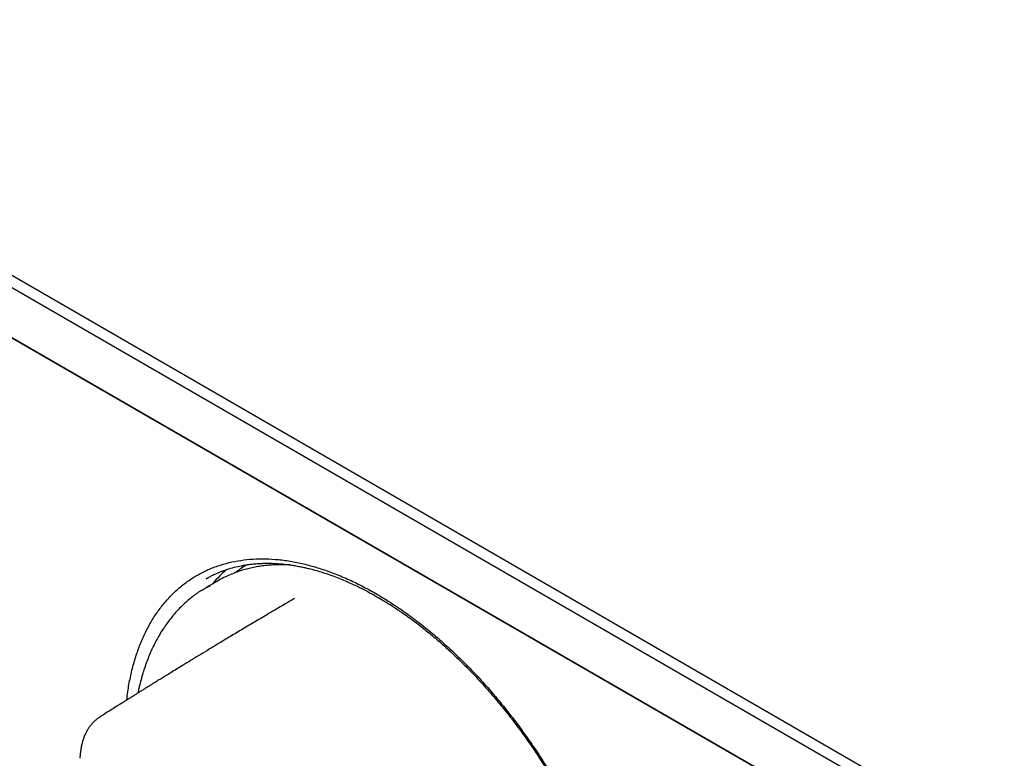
# Model space of a CAD drawing. Header units: millimetres. Extents: x 8 to 1894, y 12 to 2738.
# Tile 12 of 156: x 1666 to 1731, y 323 to 372. Entities that reach past the tile are written whole.
import ezdxf

# ---------------------------------------------------------------- set-up
doc = ezdxf.new("R2010")
doc.units = ezdxf.units.MM

msp = doc.modelspace()

# ---------------------------------------------------------------- linework, layer by layer
at = {"color": 7, "linetype": 'Continuous', "lineweight": 30}
for p, q in [((1542.943, 425.681), (1776.288, 290.974)), ((1775.934, 290.361), (1542.589, 425.069)), ((1542.589, 421.802), (1775.934, 287.095)), ((1776.288, 286.891), (1542.943, 421.598)), ((1679.196, 334.784), (1678.448, 334.353)), ((1678.513, 334.952), (1678.462, 334.921))]:
    msp.add_line(p, q, dxfattribs=at)
at = {"color": 7, "linetype": 'Continuous', "lineweight": 30, "flags": 128}
msp.add_lwpolyline([(1680.672, 335.568), (1680.799, 335.662), (1681.072, 335.851)], dxfattribs=at)
at = {"color": 7, "linetype": 'Continuous', "lineweight": 30}
msp.add_arc((1682.965, 328.253), 7.541, 112.84608, 119.98745, dxfattribs=at)
msp.add_ellipse((1692.571, 316.525), major_axis=(-11.618, 19.85), ratio=0.571311, start_param=0.108232, end_param=0.205484, dxfattribs=at)
for points, knots in [([(1673.255, 326.994), (1673.275, 327.175), (1673.333, 327.689), (1673.485, 328.489), (1673.704, 329.393), (1673.975, 330.247), (1674.296, 331.052), (1674.665, 331.805), (1675.083, 332.507), (1675.549, 333.156), (1676.06, 333.75), (1676.613, 334.284), (1677.205, 334.755), (1677.836, 335.163), (1678.504, 335.507), (1679.209, 335.787), (1679.949, 336.001), (1680.721, 336.151), (1681.521, 336.234), (1682.345, 336.25), (1683.191, 336.198), (1684.059, 336.078), (1684.949, 335.89), (1685.858, 335.634), (1686.781, 335.312), (1687.711, 334.928), (1688.642, 334.482), (1689.573, 333.975), (1690.504, 333.408), (1691.434, 332.782), (1692.361, 332.097), (1693.281, 331.358), (1694.188, 330.569), (1695.078, 329.734), (1695.95, 328.853), (1696.802, 327.929), (1697.633, 326.961), (1698.443, 325.952), (1699.227, 324.907), (1699.981, 323.832), (1700.699, 322.732), (1701.382, 321.611), (1702.029, 320.468), (1702.637, 319.306), (1703.207, 318.127), (1703.736, 316.935), (1704.222, 315.738), (1704.661, 314.541), (1705.052, 313.347), (1705.396, 312.157), (1705.691, 310.977), (1705.936, 309.808), (1706.131, 308.653), (1706.274, 307.517), (1706.366, 306.404), (1706.405, 305.318), (1706.393, 304.261), (1706.328, 303.239), (1706.211, 302.255), (1706.042, 301.311), (1705.823, 300.411), (1705.553, 299.557), (1705.234, 298.75), (1704.866, 297.994), (1704.451, 297.292), (1703.988, 296.644), (1703.482, 296.054), (1702.933, 295.523), (1702.344, 295.054), (1701.718, 294.649), (1701.054, 294.308), (1700.353, 294.033), (1699.616, 293.823), (1698.848, 293.679), (1698.053, 293.601), (1697.232, 293.59), (1696.386, 293.644), (1695.519, 293.763), (1694.635, 293.947), (1693.733, 294.202), (1693.053, 294.425), (1692.67, 294.585), (1692.597, 294.615)], [0, 0, 0, 0, 0.007001, 0.019773, 0.032471, 0.045117, 0.05775, 0.070378, 0.083026, 0.095735, 0.108514, 0.121225, 0.133876, 0.146509, 0.159146, 0.171792, 0.184486, 0.19725, 0.209965, 0.222632, 0.235293, 0.247972, 0.260689, 0.273486, 0.286359, 0.299142, 0.311846, 0.324512, 0.337153, 0.349811, 0.362525, 0.3753, 0.388002, 0.400648, 0.413278, 0.425906, 0.438553, 0.451259, 0.464037, 0.476749, 0.489403, 0.502039, 0.514682, 0.527328, 0.540018, 0.552777, 0.565491, 0.578164, 0.590834, 0.603522, 0.616178, 0.628843, 0.64156, 0.654268, 0.666969, 0.679704, 0.692443, 0.705143, 0.717845, 0.730557, 0.743229, 0.7559, 0.76861, 0.781301, 0.793983, 0.806697, 0.819442, 0.832122, 0.844771, 0.85743, 0.870029, 0.882652, 0.895341, 0.908055, 0.920706, 0.933367, 0.946077, 0.95882, 0.971514, 0.984197, 0.996977, 1, 1, 1, 1]), ([(1678.449, 334.931), (1678.495, 334.957), (1678.595, 335.016), (1678.789, 335.122), (1679.035, 335.241), (1679.322, 335.365), (1679.664, 335.496), (1680.066, 335.626), (1680.531, 335.746), (1680.929, 335.823), (1681.239, 335.869), (1681.441, 335.894), (1681.624, 335.912), (1681.791, 335.926), (1681.941, 335.936), (1682.071, 335.942), (1682.176, 335.945), (1682.27, 335.948), (1682.374, 335.95), (1682.519, 335.95), (1682.712, 335.948), (1682.956, 335.939), (1683.225, 335.922), (1683.52, 335.896), (1683.822, 335.861), (1684.124, 335.818), (1684.4, 335.771), (1684.661, 335.721), (1684.925, 335.665), (1685.229, 335.594), (1685.586, 335.5), (1686, 335.38), (1686.455, 335.231), (1686.913, 335.065), (1687.353, 334.891), (1687.75, 334.722), (1688.119, 334.554), (1688.458, 334.391), (1688.793, 334.223), (1689.115, 334.054), (1689.427, 333.883), (1689.691, 333.732), (1689.925, 333.595), (1690.145, 333.463), (1690.381, 333.317), (1690.645, 333.15), (1690.94, 332.957), (1691.287, 332.722), (1691.684, 332.443), (1692.118, 332.125), (1692.554, 331.791), (1693.093, 331.362), (1693.727, 330.829), (1694.447, 330.183), (1695.142, 329.522), (1695.88, 328.778), (1696.663, 327.938), (1697.484, 326.992), (1698.28, 326.011), (1699.049, 324.997), (1699.788, 323.955), (1700.493, 322.889), (1701.166, 321.799), (1701.806, 320.685), (1702.411, 319.551), (1702.978, 318.402), (1703.503, 317.245), (1703.984, 316.086), (1704.423, 314.922), (1704.804, 313.799), (1705.132, 312.713), (1705.412, 311.665), (1705.657, 310.612), (1705.846, 309.645), (1705.988, 308.766), (1706.092, 307.97), (1706.157, 307.316), (1706.196, 306.805), (1706.218, 306.451), (1706.232, 306.133), (1706.241, 305.861), (1706.246, 305.647), (1706.248, 305.486), (1706.249, 305.363), (1706.249, 305.242), (1706.249, 305.102), (1706.247, 304.904), (1706.241, 304.641), (1706.229, 304.317), (1706.205, 303.873), (1706.16, 303.327), (1706.085, 302.691), (1705.983, 302.044), (1705.853, 301.408), (1705.699, 300.8), (1705.532, 300.247), (1705.357, 299.747), (1705.198, 299.35), (1705.059, 299.036), (1704.943, 298.79), (1704.822, 298.55), (1704.697, 298.318), (1704.571, 298.097), (1704.456, 297.909), (1704.36, 297.759), (1704.283, 297.643), (1704.209, 297.535), (1704.127, 297.42), (1704.026, 297.283), (1703.904, 297.123), (1703.757, 296.943), (1703.584, 296.744), (1703.386, 296.531), (1703.17, 296.316), (1702.948, 296.114), (1702.692, 295.899), (1702.407, 295.683), (1702.134, 295.496), (1701.972, 295.399), (1701.913, 295.364)], [0, 0, 0, 0, 0.005013, 0.01101, 0.018008, 0.02576, 0.033832, 0.044869, 0.056424, 0.068474, 0.073678, 0.078444, 0.082703, 0.086455, 0.090057, 0.093028, 0.095365, 0.097167, 0.099437, 0.102441, 0.106925, 0.112433, 0.118699, 0.124699, 0.131777, 0.13826, 0.144143, 0.149428, 0.154818, 0.160762, 0.168478, 0.176956, 0.186192, 0.196205, 0.204646, 0.212614, 0.219958, 0.226675, 0.232765, 0.23979, 0.245747, 0.251162, 0.255392, 0.259529, 0.264113, 0.269298, 0.275085, 0.281476, 0.289789, 0.29853, 0.307174, 0.315717, 0.330687, 0.345268, 0.359447, 0.37341, 0.391379, 0.409232, 0.427025, 0.444866, 0.462607, 0.480277, 0.497929, 0.515654, 0.533452, 0.551258, 0.569007, 0.58668, 0.604327, 0.622099, 0.637948, 0.654064, 0.670387, 0.686919, 0.699486, 0.712284, 0.72531, 0.731528, 0.73763, 0.743009, 0.747611, 0.751435, 0.753929, 0.755927, 0.757764, 0.760185, 0.763219, 0.768116, 0.774049, 0.78042, 0.792041, 0.803972, 0.81621, 0.829481, 0.842114, 0.854024, 0.865207, 0.875689, 0.881774, 0.887816, 0.893816, 0.899773, 0.905687, 0.911198, 0.914923, 0.918117, 0.920856, 0.924086, 0.928084, 0.932848, 0.938378, 0.944689, 0.951786, 0.959464, 0.966917, 0.974057, 0.984634, 0.994415, 1, 1, 1, 1]), ([(1683.98, 335.837), (1683.873, 335.843), (1683.626, 335.856), (1683.247, 335.857), (1682.84, 335.843), (1682.441, 335.811), (1682.047, 335.763), (1681.661, 335.698), (1681.282, 335.616), (1680.911, 335.518), (1680.548, 335.401), (1680.262, 335.298), (1680.1, 335.228), (1680.053, 335.208)], [0, 0, 0, 0, 0.07558, 0.174145, 0.272648, 0.371085, 0.469453, 0.56775, 0.665977, 0.764134, 0.862227, 0.960262, 1, 1, 1, 1]), ([(1680.659, 335.557), (1680.61, 335.52), (1680.516, 335.451), (1680.427, 335.375), (1680.385, 335.338)], [0, 0, 0, 0, 0.524478, 1, 1, 1, 1]), ([(1678.189, 334.196), (1678.087, 334.13), (1677.88, 333.996), (1677.578, 333.773), (1677.28, 333.532), (1676.993, 333.276), (1676.716, 333.005), (1676.449, 332.719), (1676.194, 332.418), (1675.949, 332.103), (1675.716, 331.773), (1675.494, 331.43), (1675.284, 331.073), (1675.086, 330.702), (1674.9, 330.318), (1674.726, 329.921), (1674.565, 329.511), (1674.416, 329.09), (1674.28, 328.657), (1674.157, 328.212), (1674.058, 327.81), (1674.006, 327.552), (1673.985, 327.451)], [0, 0, 0, 0, 0.048064, 0.098541, 0.149042, 0.199582, 0.250174, 0.300829, 0.351558, 0.402366, 0.453259, 0.504238, 0.555302, 0.60645, 0.657676, 0.708975, 0.760342, 0.811769, 0.863249, 0.914775, 0.966339, 1, 1, 1, 1]), ([(1678.207, 334.191), (1678.285, 334.247), (1678.448, 334.364), (1678.631, 334.446), (1678.725, 334.488)], [0, 0, 0, 0, 0.482916, 1, 1, 1, 1]), ([(1684.249, 333.644), (1684.017, 333.508), (1683.463, 333.185), (1682.61, 332.683), (1681.706, 332.148), (1680.859, 331.644), (1680.066, 331.17), (1679.347, 330.738), (1678.697, 330.345), (1678.114, 329.992), (1677.577, 329.665), (1677.085, 329.365), (1676.637, 329.091), (1676.238, 328.846), (1675.885, 328.629), (1675.578, 328.439), (1675.303, 328.269), (1675.05, 328.113), (1674.809, 327.963), (1674.577, 327.819), (1674.389, 327.702), (1674.244, 327.612), (1674.138, 327.546), (1674.037, 327.483), (1673.941, 327.423), (1673.852, 327.368), (1673.764, 327.312), (1673.661, 327.248), (1673.527, 327.164), (1673.35, 327.054), (1673.129, 326.915), (1672.863, 326.748), (1672.553, 326.553), (1672.197, 326.328), (1671.838, 326.101), (1671.597, 325.949), (1671.49, 325.881)], [0, 0, 0, 0, 0.053928, 0.128131, 0.198176, 0.264064, 0.325793, 0.383365, 0.432486, 0.478113, 0.520246, 0.558885, 0.59403, 0.62568, 0.653148, 0.677301, 0.698317, 0.718096, 0.737151, 0.755484, 0.773093, 0.781626, 0.789979, 0.798094, 0.805679, 0.812693, 0.819137, 0.826715, 0.837088, 0.851032, 0.868548, 0.889635, 0.914295, 0.942527, 0.974331, 1, 1, 1, 1]), ([(1671.491, 325.879), (1671.467, 325.864), (1671.385, 325.814), (1671.256, 325.714), (1671.105, 325.581), (1670.966, 325.434), (1670.837, 325.274), (1670.719, 325.103), (1670.611, 324.918), (1670.514, 324.72), (1670.432, 324.518), (1670.363, 324.309), (1670.306, 324.095), (1670.261, 323.869), (1670.225, 323.624), (1670.199, 323.391), (1670.188, 323.243), (1670.183, 323.181)], [0, 0, 0, 0, 0.026143, 0.088947, 0.151599, 0.21505, 0.279662, 0.345846, 0.414042, 0.484698, 0.558219, 0.625964, 0.69483, 0.768685, 0.84842, 0.93566, 1, 1, 1, 1])]:
    msp.add_open_spline(points, degree=3, knots=knots, dxfattribs=at)

doc.saveas('drawing.dxf')
